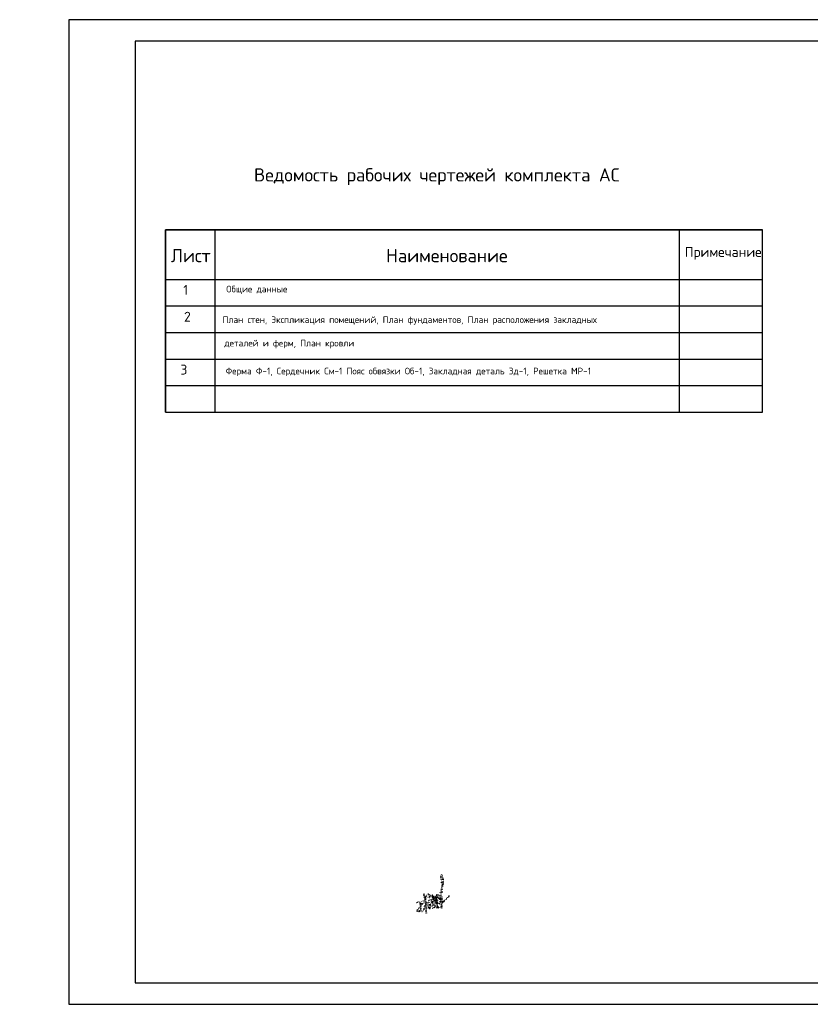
# Model space of a CAD drawing. Header units: millimetres. Extents: x 1527433 to 14789979, y -66543 to 11310.
# Tile 3 of 122: x 1802139 to 1825986, y -65699 to -35999. Entities that reach past the tile are written whole.
import ezdxf

# ---------------------------------------------------------------- set-up
doc = ezdxf.new("R2010")
doc.units = ezdxf.units.MM
doc.linetypes.add('DOT', pattern=[0.5, 0, -0.5])
doc.styles.get("Standard").update_dxf_attribs({"font": 'isocpeur.ttf', "height": 250})
doc.styles.add('V@ler@Live', font='isocpeui.ttf')

# ---------------------------------------------------------------- blocks, each defined once
blk = doc.blocks.new('пдп001')
at = {"color": 5, "linetype": 'DOT', "lineweight": 40}
for points, knots in [([(707, 149), (708, 157), (714, 275), (714, 211), (717, 464), (797, 572), (804, 758), (726, 963), (724, 699), (772, 570), (752, 371), (753, 204), (748, 36), (748, -48), (744, -179), (751, -58), (729, 14), (812, 68), (869, 129), (929, 184), (970, 224), (988, 241)], [5933.013532, 5933.013532, 5933.013532, 5933.013532, 5945.426056, 6119.674656, 6463.814955, 6647.701276, 6824.900543, 7118.025184, 7324.27387, 7610.172898, 7917.764182, 8218.669265, 8442.676207, 8673.369778, 8750.267492, 8857.255672, 9004.364899, 9148.612782, 9259.763889, 9418.202493, 9536.44599, 9536.44599, 9536.44599, 9536.44599]), ([(268, 57), (276, 52), (297, 37), (320, -2), (338, -55), (346, -105), (390, -149), (424, -111), (412, -62), (415, 3), (471, 62), (426, 112), (358, 130), (364, 68), (353, 26), (367, -31), (411, -64), (445, -86), (483, -85), (480, -21), (486, 27), (452, 65), (444, 93), (426, 161), (441, 107), (444, 73), (486, 28), (487, -23), (560, -69), (512, 37), (507, 98), (489, 159), (473, 223), (514, 36), (505, 144), (503, 170), (509, 229), (538, 139), (544, 86), (578, 46), (599, -49), (582, 13), (578, 49), (545, 91), (537, 148), (523, 189), (545, 234), (568, 171), (574, 132), (596, 66), (595, 25), (626, -17), (594, -25), (617, 46), (598, 98), (576, 178), (569, 235), (624, 289), (598, 248), (573, 216), (615, 154), (609, 86), (616, 23), (678, -20), (725, 55), (716, 137), (701, 216), (660, 284), (598, 271), (638, 194), (676, 170), (682, 97), (700, 129), (707, 149)], [0, 0, 0, 0, 48.503704, 122.119306, 208.329865, 313.551394, 384.410654, 428.229301, 512.215886, 616.590231, 739.308905, 818.700472, 905.182256, 976.614449, 1045.562044, 1130.421533, 1235.08686, 1301.053793, 1319.442364, 1403.027564, 1518.67504, 1568.346911, 1625.618732, 1700.210095, 1737.985982, 1810.401067, 1893.792405, 1997.337295, 2072.088069, 2144.472071, 2360.286944, 2446.613064, 2466.534345, 2624.01661, 2696.265892, 2764.574689, 2806.01173, 2899.683096, 3003.982381, 3114.442089, 3203.096311, 3246.119489, 3329.559258, 3406.405435, 3488.541484, 3597.996357, 3621.971115, 3677.674584, 3789.796613, 3887.577299, 3974.928227, 4028.38159, 4037.512745, 4112.181437, 4225.578573, 4371.597742, 4474.330056, 4533.38336, 4578.568256, 4619.142429, 4743.633224, 4857.566539, 4955.347226, 5034.65037, 5141.745278, 5270.87444, 5439.057271, 5545.963162, 5586.401017, 5686.789569, 5814.196651, 5862.435135, 5933.013532, 5933.013532, 5933.013532, 5933.013532])]:
    blk.add_open_spline(points, degree=3, knots=knots, dxfattribs=at)
for points in [[(0, 0), (30, 59), (79, 40), (107, -71), (107, -203), (72, -238), (23, -238), (23, -203), (53, -146), (94, -105), (134, -41), (177, 1), (217, 41), (217, 79), (166, 79), (141, 68), (122, 40), (110, -10), (110, -50), (110, -86), (113, -117), (118, -161), (128, -214), (159, -227), (199, -217), (214, -188), (238, -113), (265, -20), (265, 50), (255, 142), (224, 216), (208, 296), (234, 185), (255, 133), (269, 17), (279, -71), (279, -180), (279, -289), (279, -280), (279, -169), (279, -38), (263, 77), (263, 151), (292, 245), (322, 291), (368, 279), (383, 264), (383, 240)], [(313, 184), (372, 208), (409, 245), (488, 245), (479, 245), (445, 250), (403, 239), (368, 204), (360, 196), (370, 196), (438, 206), (469, 213), (510, 213), (500, 210), (475, 198), (443, 191), (479, 191), (517, 191), (548, 191), (598, 191), (622, 191)]]:
    blk.add_spline(points, degree=3, dxfattribs=at)
at = {"color": 5, "linetype": 'DOT', "lineweight": 30}
blk.add_spline([(464, -136), (524, -113), (561, -76), (640, -76), (631, -76), (597, -71), (555, -81), (519, -117), (512, -124), (521, -124), (590, -114), (621, -107), (662, -107), (651, -111), (627, -123), (594, -129), (630, -129), (668, -129), (700, -129), (750, -129), (774, -129)], degree=3, dxfattribs=at)

msp = doc.modelspace()

# ---------------------------------------------------------------- linework, layer by layer
at = {"color": 0}
for points in [[(1803623.62, -65699.177), (1845623.62, -65699.177), (1845623.62, -35999.177), (1803623.62, -35999.177)], [(1805623.62, -65049.177), (1844973.62, -65049.177), (1844973.62, -36649.177), (1805623.62, -36649.177)]]:
    msp.add_lwpolyline(points, close=True, dxfattribs=at)
at = {"color": 0, "linetype": 'Continuous'}
msp.add_lwpolyline([(1806540.063, -47834.919), (1824540.063, -47834.919), (1824540.063, -42334.919), (1806540.063, -42334.919)], close=True, dxfattribs=at)
for points in [[(1806540.063, -42334.919), (1824540.063, -42334.919)], [(1806540.063, -47834.919), (1806540.063, -42334.919)], [(1808040.063, -47834.919), (1808040.063, -42334.919)], [(1822040.063, -47834.919), (1822040.063, -42334.919)], [(1806540.063, -43834.919), (1824540.063, -43834.919)], [(1806540.063, -44634.919), (1824540.063, -44634.919)], [(1806540.063, -45434.919), (1824540.063, -45434.919)], [(1806540.063, -46234.919), (1824540.063, -46234.919)], [(1806540.063, -47034.919), (1824540.063, -47034.919)]]:
    msp.add_lwpolyline(points, dxfattribs=at)

# ---------------------------------------------------------------- block references
msp.add_blockref('пдп001', (1814117.903, -62662.886))

# ---------------------------------------------------------------- texts
at = {"color": 0, "linetype": 'Continuous', "attachment_point": 1}
for s, width, insert, char_height in [('Ведомость рабочих чертежей комплекта АС', 13888.52892, (1809207.981, -40479.816), 400), ('Лист', 309.24041, (1806699.857, -42915.859), 400), ('Наименование', 3819.87811, (1813190.984, -42915.859), 400), ('Примечание', 1644.84576, (1822197.739, -42854.919), 300), ('1', 309.24041, (1807071.091, -43999.253), 300), ('Общие данные', 13168.58111, (1808371.781, -44024.525), 200), ('2', 309.24041, (1807095.459, -44809.559), 300), ('План стен, Экспликация помещений, План фундаментов, План расположения закладных', 16466.65538, (1808257.643, -44946.779), 200), ('деталей и ферм, План кровли', 3819.87811, (1808312.476, -45656.423), 200), ('3', 309.24041, (1806985.341, -46403.792), 300), ('Ферма Ф-1, Сердечник См-1 Пояс обвязки Об-1, Закладная деталь Зд-1, Решетка МР-1', 12677.60407, (1808351.825, -46497.619), 200)]:
    msp.add_mtext_dynamic_manual_height_columns(s, width=width, gutter_width=100, heights=[0], dxfattribs=dict(at, insert=insert, char_height=char_height))
at = {"insert": (1767440, -56870), "char_height": 577.5, "attachment_point": 1, "style": 'V@ler@Live'}
msp.add_mtext_dynamic_manual_height_columns("\\pi518.9415;{\\fISOCPEUR|b1|i1|c204|p34;\\C0;Ko'mirxona, Chiqindi tashlash joyi, Yong'in qalqoni}", width=18853.86158, gutter_width=1650, heights=[1799.649], dxfattribs=at)

doc.saveas('drawing.dxf')
